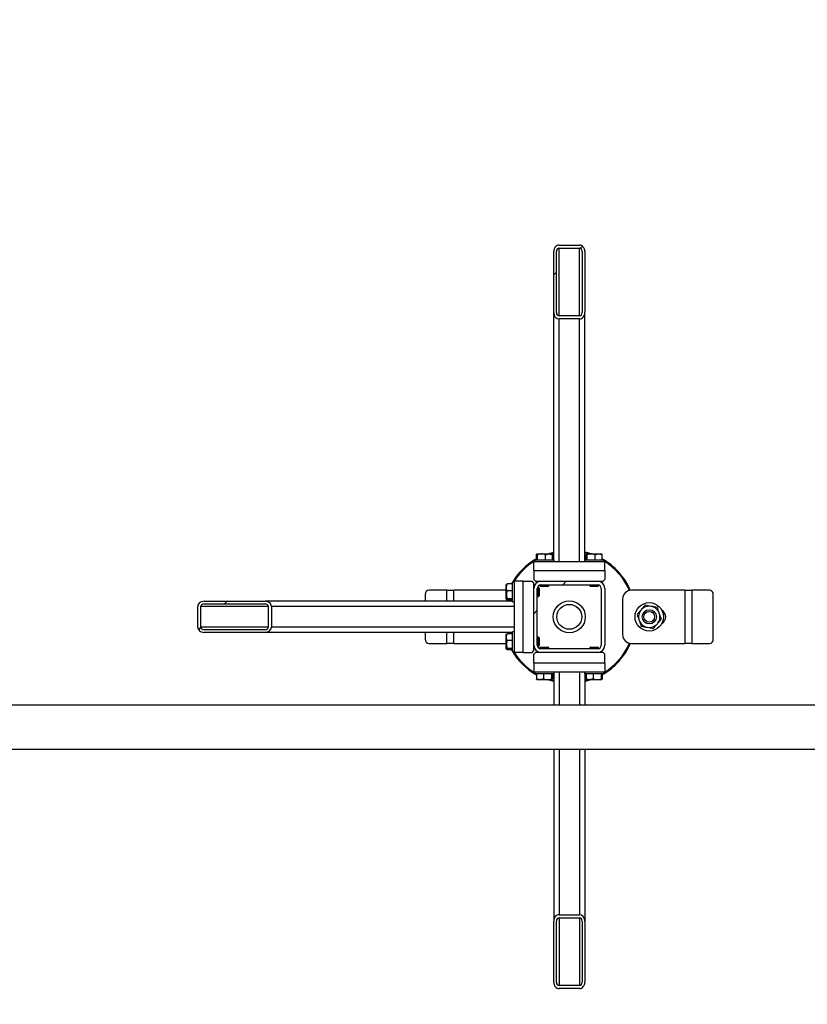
# Model space of a CAD drawing. Header units: millimetres. Extents: x 0 to 841, y 0 to 594.
# Tile 97 of 155: x 471 to 493, y 317 to 345. Entities that reach past the tile are written whole.
import ezdxf

# ---------------------------------------------------------------- set-up
doc = ezdxf.new("R2010")
doc.units = ezdxf.units.MM
doc.layers.add('COTES', color=1, linetype='Continuous')
doc.layers.add('TRAIT-FINS', color=9, linetype='Continuous')
doc.layers.add('TRAIT-FORT', color=4, linetype='Continuous', lineweight=25)
doc.styles.add('SLDTEXTSTYLE0', font='TXT', dxfattribs={"width": 0.75})
doc.dimstyles.new('SLDDIMSTYLE1', dxfattribs={"dimtxt": 3, "dimasz": 2, "dimexe": 0, "dimexo": 0.0625, "dimgap": 0.75, "dimtad": 1, "dimdec": 0, "dimlfac": 40, "dimrnd": 1e-09, "dimzin": 12, "dimdsep": 46, "dimtxsty": 'SLDTEXTSTYLE0', "dimsah": 1, "dimcen": 0.09, "dimadec": 0, "dimazin": 3, "dimtfac": 1, "dimtdec": 0, "dimtofl": 0, "dimtmove": 0, "dimatfit": 3, "dimfxl": 1, "dimfrac": 2, "dimtolj": 1, "dimtzin": 12, "dimarcsym": 0})

# ---------------------------------------------------------------- blocks, each defined once
blk = doc.blocks.new('_D_18')
at = {"layer": 'COTES', "color": 1, "transparency": 16777216}
for p, q in [((487.011, 369.771), (528.607, 369.771)), ((527.607, 369.771), (527.607, 300.021)), ((487.011, 300.021), (528.607, 300.021))]:
    blk.add_line(p, q, dxfattribs=at)
for points in [[(527.607, 369.771), (527.107, 367.771), (528.107, 367.771)], [(527.607, 300.021), (528.107, 302.021), (527.107, 302.021)]]:
    blk.add_solid(points, dxfattribs=at)
at = {"layer": 'COTES', "color": 1, "transparency": 16777216, "insert": (523.74, 330.463), "char_height": 3, "attachment_point": 1, "rotation": 90, "style": 'SLDTEXTSTYLE0'}
blk.add_mtext('2790', dxfattribs=at)

msp = doc.modelspace()

# ---------------------------------------------------------------- hatches: boundary and pattern name
at = {"layer": 'TRAIT-FINS'}
h = msp.add_hatch(dxfattribs=at)
h.set_pattern_fill('ANSI31', color=9, angle=3e-322, style=0)
edge = h.paths.add_edge_path(flags=0)
edge.add_line((486.44856, 336.33391), (486.44856, 338.0526))
edge.add_ellipse((486.29856, 338.0526), major_axis=(0, 0.1778), ratio=0.84366149, start_angle=270, end_angle=360)
edge.add_line((486.29856, 338.2304), (485.72356, 338.2304))
edge.add_ellipse((485.72356, 338.0526), major_axis=(0, 0.1778), ratio=0.84366149, start_angle=0, end_angle=90)
edge.add_line((485.57356, 338.0526), (485.57356, 336.33391))
edge.add_ellipse((485.72356, 336.33391), major_axis=(0, 0.1778), ratio=0.84366149, start_angle=90, end_angle=180)
edge.add_line((485.72356, 336.15611), (486.29856, 336.15611))
edge.add_ellipse((486.29856, 336.33391), major_axis=(0, 0.1778), ratio=0.84366149, start_angle=180, end_angle=270)
edge = h.paths.add_edge_path(flags=0)
edge.add_line((486.37356, 338.0526), (486.37356, 336.33391))
edge.add_ellipse((486.29856, 336.33391), major_axis=(0, 0.0889), ratio=0.84366149, start_angle=180, end_angle=270, ccw=False)
edge.add_line((486.29856, 336.24501), (485.72356, 336.24501))
edge.add_ellipse((485.72356, 336.33391), major_axis=(0, 0.0889), ratio=0.84366149, start_angle=90, end_angle=180, ccw=False)
edge.add_line((485.64856, 336.33391), (485.64856, 338.0526))
edge.add_ellipse((485.72356, 338.0526), major_axis=(0, 0.0889), ratio=0.84366149, start_angle=0, end_angle=90, ccw=False)
edge.add_line((485.72356, 338.1415), (486.29856, 338.1415))
edge.add_ellipse((486.29856, 338.0526), major_axis=(0, 0.0889), ratio=0.84366149, start_angle=-90, end_angle=0, ccw=False)
h = msp.add_hatch(dxfattribs=at)
h.set_pattern_fill('ANSI31', color=9, angle=3e-322, style=0)
edge = h.paths.add_edge_path(flags=0)
edge.add_arc((486.81106, 326.97112), 0.2, 270, 360)
edge.add_line((487.01106, 326.97112), (487.01106, 328.57112))
edge.add_arc((486.81106, 328.57112), 0.2, 0, 90)
edge.add_line((486.81106, 328.77112), (485.21106, 328.77112))
edge.add_arc((485.21106, 328.57112), 0.2, 90, 180)
edge.add_line((485.01106, 328.57112), (485.01106, 326.97112))
edge.add_arc((485.21106, 326.97112), 0.2, 180, 270)
edge.add_line((485.21106, 326.77112), (486.81106, 326.77112))
edge = h.paths.add_edge_path(flags=0)
edge.add_line((486.91106, 328.57112), (486.91106, 326.97112))
edge.add_arc((486.81106, 326.97112), 0.1, 270, 360, ccw=False)
edge.add_line((486.81106, 326.87112), (485.21106, 326.87112))
edge.add_arc((485.21106, 326.97112), 0.1, 180, 270, ccw=False)
edge.add_line((485.11106, 326.97112), (485.11106, 328.57112))
edge.add_arc((485.21106, 328.57112), 0.1, 90, 180, ccw=False)
edge.add_line((485.21106, 328.67112), (486.81106, 328.67112))
edge.add_arc((486.81106, 328.57112), 0.1, 0, 90, ccw=False)
h = msp.add_hatch(dxfattribs=at)
h.set_pattern_fill('ANSI31', color=9, angle=3e-322, style=0)
edge = h.paths.add_edge_path(flags=0)
edge.add_line((477.44827, 328.20862), (475.72957, 328.20862))
edge.add_ellipse((475.72957, 328.05862), major_axis=(-0.1778, 0), ratio=0.84366149, start_angle=270, end_angle=360)
edge.add_line((475.55178, 328.05862), (475.55178, 327.48362))
edge.add_ellipse((475.72957, 327.48362), major_axis=(-0.1778, 0), ratio=0.84366149, start_angle=0, end_angle=90)
edge.add_line((475.72957, 327.33362), (477.44827, 327.33362))
edge.add_ellipse((477.44827, 327.48362), major_axis=(-0.1778, 0), ratio=0.84366149, start_angle=90, end_angle=180)
edge.add_line((477.62607, 327.48362), (477.62607, 328.05862))
edge.add_ellipse((477.44827, 328.05862), major_axis=(-0.1778, 0), ratio=0.84366149, start_angle=180, end_angle=270)
edge = h.paths.add_edge_path(flags=0)
edge.add_line((475.72957, 328.13362), (477.44827, 328.13362))
edge.add_ellipse((477.44827, 328.05862), major_axis=(-0.0889, 0), ratio=0.84366149, start_angle=180, end_angle=270, ccw=False)
edge.add_line((477.53717, 328.05862), (477.53717, 327.48362))
edge.add_ellipse((477.44827, 327.48362), major_axis=(-0.0889, 0), ratio=0.84366149, start_angle=90, end_angle=180, ccw=False)
edge.add_line((477.44827, 327.40862), (475.72957, 327.40862))
edge.add_ellipse((475.72957, 327.48362), major_axis=(-0.0889, 0), ratio=0.84366149, start_angle=0, end_angle=90, ccw=False)
edge.add_line((475.64068, 327.48362), (475.64068, 328.05862))
edge.add_ellipse((475.72957, 328.05862), major_axis=(-0.0889, 0), ratio=0.84366149, start_angle=-90, end_angle=0, ccw=False)
h = msp.add_hatch(dxfattribs=at)
h.set_pattern_fill('ANSI31', color=9, angle=3e-322, style=0)
edge = h.paths.add_edge_path(flags=0)
edge.add_line((485.57356, 319.20833), (485.57356, 317.48963))
edge.add_ellipse((485.72356, 317.48963), major_axis=(0, -0.1778), ratio=0.84366149, start_angle=270, end_angle=360)
edge.add_line((485.72356, 317.31184), (486.29856, 317.31184))
edge.add_ellipse((486.29856, 317.48963), major_axis=(0, -0.1778), ratio=0.84366149, start_angle=0, end_angle=90)
edge.add_line((486.44856, 317.48963), (486.44856, 319.20833))
edge.add_ellipse((486.29856, 319.20833), major_axis=(0, -0.1778), ratio=0.84366149, start_angle=90, end_angle=180)
edge.add_line((486.29856, 319.38613), (485.72356, 319.38613))
edge.add_ellipse((485.72356, 319.20833), major_axis=(0, -0.1778), ratio=0.84366149, start_angle=180, end_angle=270)
edge = h.paths.add_edge_path(flags=0)
edge.add_line((485.64856, 317.48963), (485.64856, 319.20833))
edge.add_ellipse((485.72356, 319.20833), major_axis=(0, -0.0889), ratio=0.84366149, start_angle=180, end_angle=270, ccw=False)
edge.add_line((485.72356, 319.29723), (486.29856, 319.29723))
edge.add_ellipse((486.29856, 319.20833), major_axis=(0, -0.0889), ratio=0.84366149, start_angle=90, end_angle=180, ccw=False)
edge.add_line((486.37356, 319.20833), (486.37356, 317.48963))
edge.add_ellipse((486.29856, 317.48963), major_axis=(0, -0.0889), ratio=0.84366149, start_angle=0, end_angle=90, ccw=False)
edge.add_line((486.29856, 317.40073), (485.72356, 317.40073))
edge.add_ellipse((485.72356, 317.48963), major_axis=(0, -0.0889), ratio=0.84366149, start_angle=-90, end_angle=0, ccw=False)

# ---------------------------------------------------------------- linework, layer by layer
at = {"layer": 'TRAIT-FORT', "color": 4, "linetype": 'Continuous', "lineweight": 25}
for p, q in [((485.57356, 336.33391), (485.57356, 338.0526)), ((485.64856, 336.33391), (485.64856, 338.0526)), ((485.72356, 338.2304), (486.29856, 338.2304)), ((485.72356, 338.1415), (486.29856, 338.1415)), ((485.72356, 336.24501), (485.72356, 338.1415)), ((486.29856, 336.24501), (486.29856, 338.1415)), ((486.37356, 338.0526), (486.37356, 336.33391)), ((486.44856, 338.0526), (486.44856, 336.33391)), ((485.57356, 329.37112), (485.57356, 336.33391)), ((486.29856, 336.24501), (485.72356, 336.24501)), ((486.29856, 336.15611), (485.72356, 336.15611)), ((485.72356, 329.32112), (485.72356, 336.15611)), ((486.29856, 329.32112), (486.29856, 336.15611)), ((486.44856, 329.37112), (486.44856, 336.33391)), ((485.08504, 329.37112), (485.08504, 329.521)), ((485.10919, 329.54612), (485.09692, 329.53904)), ((485.10919, 329.54612), (485.51294, 329.54612)), ((485.11534, 329.37112), (485.11534, 329.521)), ((485.34136, 329.37112), (485.34136, 329.521)), ((485.57356, 329.56864), (485.48964, 329.54612)), ((485.5252, 329.53904), (485.51294, 329.54612)), ((485.53709, 329.37112), (485.53709, 329.521)), ((486.48504, 329.37112), (486.48504, 329.521)), ((486.50919, 329.54612), (486.49692, 329.53904)), ((486.50919, 329.54612), (486.91294, 329.54612)), ((486.51534, 329.37112), (486.51534, 329.521)), ((486.74136, 329.37112), (486.74136, 329.521)), ((486.9252, 329.53904), (486.91294, 329.54612)), ((486.93709, 329.37112), (486.93709, 329.521)), ((487.01106, 329.32112), (485.01106, 329.32112)), ((485.01106, 329.07112), (485.01106, 329.32112)), ((485.03606, 329.37112), (485.03606, 329.32112)), ((485.03606, 329.37112), (485.56509, 329.37112)), ((485.56509, 329.37112), (485.58606, 329.37112)), ((485.58606, 329.32112), (485.58606, 329.37112)), ((486.43606, 329.37112), (486.43606, 329.32112)), ((486.43606, 329.37112), (486.96509, 329.37112)), ((486.96509, 329.37112), (486.98606, 329.37112)), ((486.98606, 329.32112), (486.98606, 329.37112)), ((487.01106, 329.07112), (487.01106, 329.32112)), ((485.01106, 329.07112), (485.01106, 328.82112)), ((485.01106, 329.07112), (487.01106, 329.07112)), ((487.01106, 329.07112), (487.01106, 328.82112)), ((484.24314, 328.68526), (484.23606, 328.67299)), ((484.23606, 328.26924), (484.23606, 328.67299)), ((484.41106, 328.69714), (484.26117, 328.69714)), ((484.46106, 328.74612), (484.41106, 328.74612)), ((484.41106, 328.72514), (484.41106, 328.74612)), ((484.41106, 328.19612), (484.41106, 328.72514)), ((484.71106, 328.77112), (484.46106, 328.77112)), ((484.46106, 328.77112), (484.46106, 326.77112)), ((484.71106, 328.77112), (484.96106, 328.77112)), ((484.71106, 326.77112), (484.71106, 328.77112)), ((485.01106, 328.72112), (484.96106, 328.77112)), ((485.01106, 328.82112), (485.06106, 328.77112)), ((485.01106, 328.57112), (485.01106, 328.72112)), ((485.06106, 328.77112), (485.21106, 328.77112)), ((485.18606, 328.77112), (485.18606, 328.76955)), ((485.18606, 328.66794), (485.18606, 328.63862)), ((485.18606, 328.63862), (485.20356, 328.62112)), ((485.18606, 328.63862), (485.43606, 328.63862)), ((485.21106, 328.77112), (486.81106, 328.77112)), ((485.21106, 328.67112), (486.81106, 328.67112)), ((485.41856, 328.62112), (485.43606, 328.63862)), ((485.43606, 328.63862), (485.43606, 328.67112)), ((486.58606, 328.67112), (486.58606, 328.63862)), ((486.58606, 328.63862), (486.60356, 328.62112)), ((486.58606, 328.63862), (486.83606, 328.63862)), ((486.81106, 328.77112), (486.96106, 328.77112)), ((486.81856, 328.62112), (486.83606, 328.63862)), ((486.83606, 328.76955), (486.83606, 328.77112)), ((486.83606, 328.63862), (486.83606, 328.66794)), ((486.96106, 328.77112), (487.01106, 328.82112)), ((481.95795, 328.39612), (481.95795, 328.20862)), ((482.56106, 328.52112), (482.06621, 328.52112)), ((482.56106, 328.52112), (482.76106, 328.52112)), ((482.56106, 328.20862), (482.56106, 328.52112)), ((484.23606, 328.52112), (482.76106, 328.52112)), ((482.76106, 328.20862), (482.76106, 328.52112)), ((484.41106, 328.50142), (484.26117, 328.50142)), ((485.01263, 328.59612), (485.01106, 328.59612)), ((485.01106, 326.97112), (485.01106, 328.57112)), ((485.11106, 326.97112), (485.11106, 328.57112)), ((485.14356, 328.59612), (485.11424, 328.59612)), ((485.16106, 328.57862), (485.14356, 328.59612)), ((485.14356, 328.34612), (485.14356, 328.59612)), ((485.14356, 328.34612), (485.16106, 328.36362)), ((485.16106, 328.57862), (485.16106, 328.36362)), ((485.41856, 328.62112), (485.20356, 328.62112)), ((486.81856, 328.62112), (486.60356, 328.62112)), ((486.91106, 328.57112), (486.91106, 326.97112)), ((487.01106, 328.57112), (487.01106, 326.97112)), ((489.26106, 328.52112), (487.76106, 328.52112)), ((489.26106, 328.52112), (489.26106, 327.02112)), ((489.26106, 328.52112), (489.46106, 328.52112)), ((489.46106, 328.52112), (489.46106, 327.02112)), ((489.95592, 328.52112), (489.46106, 328.52112)), ((490.06417, 327.14612), (490.06417, 328.39612)), ((475.72957, 328.20862), (477.44827, 328.20862)), ((475.72957, 328.13362), (477.44827, 328.13362)), ((484.41106, 328.20862), (477.44827, 328.20862)), ((484.23606, 328.26924), (484.24314, 328.25698)), ((484.41106, 328.2754), (484.26117, 328.2754)), ((484.41106, 328.24509), (484.26117, 328.24509)), ((484.41106, 328.19612), (484.46106, 328.19612)), ((485.11106, 328.34612), (485.14356, 328.34612)), ((487.51106, 328.27112), (487.51106, 327.27112)), ((475.55178, 327.48362), (475.55178, 328.05862)), ((475.64068, 327.48362), (475.64068, 328.05862)), ((477.53717, 328.05862), (475.64068, 328.05862)), ((477.53717, 328.05862), (477.53717, 327.48362)), ((477.62607, 328.05862), (477.62607, 327.48362)), ((484.46106, 328.05862), (477.62607, 328.05862)), ((477.53717, 327.48362), (475.64068, 327.48362)), ((477.44827, 327.40862), (475.72957, 327.40862)), ((477.44827, 327.33362), (475.72957, 327.33362)), ((484.41106, 327.33362), (477.44827, 327.33362)), ((484.46106, 327.48362), (477.62607, 327.48362)), ((481.95795, 327.33362), (481.95795, 327.14612)), ((482.56106, 327.02112), (482.56106, 327.33362)), ((482.76106, 327.02112), (482.76106, 327.33362)), ((484.24314, 327.28526), (484.23606, 327.27299)), ((484.23606, 326.86924), (484.23606, 327.27299)), ((484.41106, 327.29714), (484.26117, 327.29714)), ((484.46106, 327.34612), (484.41106, 327.34612)), ((484.41106, 327.32514), (484.41106, 327.34612)), ((484.41106, 326.79612), (484.41106, 327.32514)), ((482.06621, 327.02112), (482.56106, 327.02112)), ((482.76106, 327.02112), (482.56106, 327.02112)), ((482.76106, 327.02112), (484.23606, 327.02112)), ((484.41106, 327.10142), (484.26117, 327.10142)), ((485.01106, 326.82112), (485.01106, 326.97112)), ((485.14356, 327.19612), (485.11106, 327.19612)), ((485.16106, 327.17862), (485.14356, 327.19612)), ((485.14356, 326.94612), (485.14356, 327.19612)), ((485.14356, 326.94612), (485.16106, 326.96362)), ((485.16106, 327.17862), (485.16106, 326.96362)), ((487.76106, 327.02112), (489.26106, 327.02112)), ((489.46106, 327.02112), (489.26106, 327.02112)), ((489.46106, 327.02112), (489.95592, 327.02112)), ((484.23606, 326.86924), (484.24314, 326.85698)), ((484.41106, 326.8754), (484.26117, 326.8754)), ((484.41106, 326.84509), (484.26117, 326.84509)), ((484.41106, 326.79612), (484.46106, 326.79612)), ((484.71106, 326.77112), (484.46106, 326.77112)), ((484.71106, 326.77112), (484.96106, 326.77112)), ((484.96106, 326.77112), (485.01106, 326.82112)), ((485.01106, 326.94612), (485.01263, 326.94612)), ((485.06106, 326.77112), (485.01106, 326.72112)), ((485.01106, 326.47112), (485.01106, 326.72112)), ((485.21106, 326.77112), (485.06106, 326.77112)), ((485.11424, 326.94612), (485.14356, 326.94612)), ((485.20356, 326.92112), (485.18606, 326.90362)), ((485.18606, 326.90362), (485.18606, 326.87429)), ((485.43606, 326.90362), (485.18606, 326.90362)), ((485.18606, 326.77269), (485.18606, 326.77112)), ((485.20356, 326.92112), (485.41856, 326.92112)), ((486.81106, 326.87112), (485.21106, 326.87112)), ((486.81106, 326.77112), (485.21106, 326.77112)), ((485.43606, 326.90362), (485.41856, 326.92112)), ((485.43606, 326.87112), (485.43606, 326.90362)), ((486.60356, 326.92112), (486.58606, 326.90362)), ((486.58606, 326.90362), (486.58606, 326.87112)), ((486.83606, 326.90362), (486.58606, 326.90362)), ((486.60356, 326.92112), (486.81856, 326.92112)), ((486.96106, 326.77112), (486.81106, 326.77112)), ((486.83606, 326.90362), (486.81856, 326.92112)), ((486.83606, 326.87429), (486.83606, 326.90362)), ((486.83606, 326.77112), (486.83606, 326.77269)), ((487.01106, 326.72112), (486.96106, 326.77112)), ((487.01106, 326.47112), (487.01106, 326.72112)), ((487.01106, 326.47112), (485.01106, 326.47112)), ((485.01106, 326.47112), (485.01106, 326.22112)), ((487.01106, 326.47112), (487.01106, 326.22112)), ((485.01106, 326.22112), (487.01106, 326.22112)), ((485.03606, 326.22112), (485.03606, 326.17112)), ((485.05704, 326.17112), (485.03606, 326.17112)), ((485.58606, 326.17112), (485.05704, 326.17112)), ((485.08504, 326.17112), (485.08504, 326.02123)), ((485.28076, 326.17112), (485.28076, 326.02123)), ((485.50678, 326.17112), (485.50678, 326.02123)), ((485.53709, 326.17112), (485.53709, 326.02123)), ((485.57356, 326.17112), (485.57356, 325.28941)), ((485.58606, 326.17112), (485.58606, 326.22112)), ((485.72356, 326.22112), (485.72356, 325.28941)), ((486.29856, 326.22112), (486.29856, 325.28941)), ((486.43606, 326.22112), (486.43606, 326.17112)), ((486.45704, 326.17112), (486.43606, 326.17112)), ((486.44856, 326.17112), (486.44856, 325.28941)), ((486.98606, 326.17112), (486.45704, 326.17112)), ((486.48504, 326.17112), (486.48504, 326.02123)), ((486.68076, 326.17112), (486.68076, 326.02123)), ((486.90678, 326.17112), (486.90678, 326.02123)), ((486.93709, 326.17112), (486.93709, 326.02123)), ((486.98606, 326.17112), (486.98606, 326.22112)), ((485.09692, 326.0032), (485.10919, 325.99612)), ((485.51294, 325.99612), (485.10919, 325.99612)), ((485.48964, 325.99612), (485.57356, 325.97359)), ((485.51294, 325.99612), (485.5252, 326.0032)), ((486.49692, 326.0032), (486.50919, 325.99612)), ((486.91294, 325.99612), (486.50919, 325.99612)), ((486.91294, 325.99612), (486.9252, 326.0032)), ((520.05179, 325.28941), (451.46729, 325.28941)), ((520.05179, 324.03941), (451.89604, 324.03941)), ((485.57356, 324.03941), (485.57356, 319.20833)), ((485.72356, 324.03941), (485.72356, 319.38613)), ((486.29856, 324.03941), (486.29856, 319.38613)), ((486.44856, 324.03941), (486.44856, 319.20833)), ((485.57356, 317.48963), (485.57356, 319.20833)), ((485.64856, 317.48963), (485.64856, 319.20833)), ((485.72356, 319.38613), (486.29856, 319.38613)), ((485.72356, 319.29723), (486.29856, 319.29723)), ((485.72356, 319.29723), (485.72356, 317.40073)), ((486.29856, 319.29723), (486.29856, 317.40073)), ((486.37356, 319.20833), (486.37356, 317.48963)), ((486.44856, 319.20833), (486.44856, 317.48963)), ((486.29856, 317.40073), (485.72356, 317.40073)), ((486.29856, 317.31184), (485.72356, 317.31184))]:
    msp.add_line(p, q, dxfattribs=at)
at = {"layer": 'TRAIT-FORT', "color": 4, "linetype": 'Continuous', "lineweight": 25, "flags": 128}
for points in [[(485.40691, 329.54612), (485.46711, 329.56548), (485.57356, 329.59436)], [(486.53248, 329.54612), (486.48314, 329.55987), (486.44856, 329.56864)], [(485.57356, 325.94787), (485.47031, 325.97579), (485.40691, 325.99612)], [(486.61521, 325.99612), (486.49275, 325.95905), (486.44856, 325.94787)], [(486.44856, 325.97359), (486.48633, 325.98321), (486.53248, 325.99612)]]:
    msp.add_lwpolyline(points, dxfattribs=at)
at = {"layer": 'TRAIT-FORT', "color": 4, "linetype": 'Continuous', "lineweight": 25}
for centre, radius in [((486.01106, 327.77112), 0.45), ((486.01106, 327.77112), 0.35), ((488.26106, 327.77112), 0.4), ((488.26106, 327.77112), 0.2), ((488.26106, 327.77112), 0.1525)]:
    msp.add_circle(centre, radius, dxfattribs=at)
for centre, radius, start, end in [((486.01106, 327.77112), 1.875, 71.203095, 76.506601), ((486.01106, 327.77112), 1.875, 119.595904, 150.404096), ((486.01106, 327.77112), 1.85, 121.804802, 148.195198), ((486.01106, 327.77112), 1.875, 23.419501, 60.404096), ((486.01106, 327.77112), 1.85, 23.59833, 58.195198), ((485.21106, 328.57112), 0.2, 90, 180), ((485.21106, 328.57112), 0.1, 90, 180), ((486.81106, 328.57112), 0.2, 0, 90), ((486.81106, 328.57112), 0.1, 0, 90), ((482.07523, 328.40393), 0.11753, 94.40195, 183.811261), ((487.76106, 328.27112), 0.25, 90, 180), ((489.9469, 328.40393), 0.11753, 356.188739, 85.59805), ((488.26106, 327.77112), 0.3, 79.497794, 139.497794), ((488.26106, 327.77112), 0.3, 139.497794, 199.497794), ((488.26106, 327.77112), 0.3, 19.497794, 79.497794), ((488.26106, 327.77112), 0.3, 319.497794, 19.497794), ((488.51106, 327.77112), 0.2125, 298.891154, 60.799062), ((488.26106, 327.77112), 0.3, 199.497794, 259.497794), ((488.26106, 327.77112), 0.3, 259.497794, 319.497794), ((487.76106, 327.27112), 0.25, 180, 270), ((482.07523, 327.13831), 0.11753, 176.188739, 265.59805), ((485.21106, 326.97112), 0.2, 180, 270), ((485.21106, 326.97112), 0.1, 180, 270), ((486.81106, 326.97112), 0.2, 270, 0), ((486.81106, 326.97112), 0.1, 270, 0), ((486.01106, 327.77112), 1.875, 299.595904, 336.528888), ((486.01106, 327.77112), 1.85, 301.804802, 336.410365), ((489.9469, 327.13831), 0.11753, 274.40195, 3.811261), ((486.01106, 327.77112), 1.875, 209.595904, 240.404096), ((486.01106, 327.77112), 1.85, 211.804802, 238.195198)]:
    msp.add_arc(centre, radius, start, end, dxfattribs=at)
for centre, major_axis, start_param, end_param in [((485.72356, 338.0526), (0, 0.1778), 0, 1.57079633), ((485.72356, 338.0526), (0, 0.0889), 0, 1.57079633), ((486.29856, 338.0526), (0, 0.1778), 4.71238898, 6.28318531), ((486.29856, 338.0526), (0, 0.0889), 4.71238898, 6.28318531), ((485.72356, 336.33391), (0, 0.1778), 1.57079633, 3.14159265), ((485.72356, 336.33391), (0, 0.0889), 1.57079633, 3.14159265), ((486.29856, 336.33391), (0, 0.1778), 3.14159265, 4.71238898), ((486.29856, 336.33391), (0, 0.0889), 3.14159265, 4.71238898), ((475.72957, 328.05862), (-0.1778, 0), 4.71238898, 6.28318531), ((475.72957, 328.05862), (-0.0889, 0), 4.71238898, 6.28318531), ((477.44827, 328.05862), (-0.1778, 0), 3.14159265, 4.71238898), ((477.44827, 328.05862), (-0.0889, 0), 3.14159265, 4.71238898), ((475.72957, 327.48362), (-0.1778, 0), 0, 1.57079633), ((475.72957, 327.48362), (-0.0889, 0), 0, 1.57079633), ((477.44827, 327.48362), (-0.1778, 0), 1.57079633, 3.14159265), ((477.44827, 327.48362), (-0.0889, 0), 1.57079633, 3.14159265), ((485.72356, 319.20833), (0, -0.1778), 3.14159265, 4.71238898), ((485.72356, 319.20833), (0, -0.0889), 3.14159265, 4.71238898), ((486.29856, 319.20833), (0, -0.1778), 1.57079633, 3.14159265), ((486.29856, 319.20833), (0, -0.0889), 1.57079633, 3.14159265), ((485.72356, 317.48963), (0, -0.1778), 4.71238898, 6.28318531), ((485.72356, 317.48963), (0, -0.0889), 4.71238898, 6.28318531), ((486.29856, 317.48963), (0, -0.1778), 0, 1.57079633), ((486.29856, 317.48963), (0, -0.0889), 0, 1.57079633)]:
    msp.add_ellipse(centre, major_axis=major_axis, ratio=0.84366149, start_param=start_param, end_param=end_param, dxfattribs=at)
for points, knots in [([(485.08504, 329.521), (485.08889, 329.5286), (485.09527, 329.54116), (485.10452, 329.53999), (485.11074, 329.53127), (485.11432, 329.52328), (485.11534, 329.521)], [0, 0, 0, 0, 0.38554949, 0.63764185, 0.89654625, 1, 1, 1, 1]), ([(485.34136, 329.521), (485.32175, 329.52649), (485.28209, 329.53757), (485.22332, 329.54162), (485.16715, 329.53567), (485.13271, 329.52592), (485.11534, 329.521)], [0, 0, 0, 0, 0.26460494, 0.53494775, 0.76534312, 1, 1, 1, 1]), ([(485.34136, 329.521), (485.35835, 329.52649), (485.39269, 329.53757), (485.44358, 329.54162), (485.49222, 329.53567), (485.52204, 329.52592), (485.53709, 329.521)], [0, 0, 0, 0, 0.26460494, 0.53494775, 0.76534313, 1, 1, 1, 1]), ([(485.52517, 329.53846), (485.5255, 329.53846), (485.52849, 329.53848), (485.53248, 329.53104), (485.53606, 329.52323), (485.53709, 329.521)], [0, 0, 0, 0, 0.08223705, 0.73797741, 1, 1, 1, 1]), ([(486.48504, 329.521), (486.48889, 329.5286), (486.49527, 329.54116), (486.50452, 329.53999), (486.51074, 329.53127), (486.51432, 329.52328), (486.51534, 329.521)], [0, 0, 0, 0, 0.38554949, 0.63764185, 0.89654625, 1, 1, 1, 1]), ([(486.74136, 329.521), (486.72175, 329.52649), (486.68209, 329.53757), (486.62332, 329.54162), (486.56715, 329.53567), (486.53271, 329.52592), (486.51534, 329.521)], [0, 0, 0, 0, 0.26460494, 0.53494775, 0.76534312, 1, 1, 1, 1]), ([(486.74136, 329.521), (486.75835, 329.52649), (486.79269, 329.53757), (486.84358, 329.54162), (486.89222, 329.53567), (486.92204, 329.52592), (486.93709, 329.521)], [0, 0, 0, 0, 0.26460494, 0.53494775, 0.76534313, 1, 1, 1, 1]), ([(486.92517, 329.53846), (486.9255, 329.53846), (486.92849, 329.53848), (486.93248, 329.53104), (486.93606, 329.52323), (486.93709, 329.521)], [0, 0, 0, 0, 0.08223705, 0.73797741, 1, 1, 1, 1]), ([(484.26117, 328.50142), (484.25569, 328.51841), (484.24461, 328.55275), (484.24056, 328.60363), (484.24651, 328.65228), (484.25626, 328.6821), (484.26117, 328.69714)], [0, 0, 0, 0, 0.264604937, 0.534947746, 0.765343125, 1, 1, 1, 1]), ([(484.24372, 328.68523), (484.24372, 328.68556), (484.2437, 328.68855), (484.25114, 328.69254), (484.25895, 328.69612), (484.26117, 328.69714)], [0, 0, 0, 0, 0.08223705, 0.73797741, 1, 1, 1, 1]), ([(484.26117, 328.50142), (484.25569, 328.4818), (484.24461, 328.44214), (484.24056, 328.38338), (484.24651, 328.32721), (484.25626, 328.29277), (484.26117, 328.2754)], [0, 0, 0, 0, 0.264604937, 0.534947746, 0.765343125, 1, 1, 1, 1]), ([(484.26117, 328.24509), (484.25358, 328.24895), (484.24102, 328.25533), (484.24219, 328.26457), (484.25091, 328.2708), (484.2589, 328.27437), (484.26117, 328.2754)], [0, 0, 0, 0, 0.38554949, 0.63764185, 0.89654625, 1, 1, 1, 1]), ([(488.14544, 328.09766), (488.12688, 328.07594), (488.08963, 328.03232), (488.05189, 327.98814), (488.03295, 327.96596)], [0, 0, 0, 0, 0.49816548, 1, 1, 1, 1]), ([(488.31574, 328.06609), (488.2873, 328.07137), (488.23016, 328.08196), (488.17376, 328.09241), (488.14544, 328.09766)], [0, 0, 0, 0, 0.497843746, 1, 1, 1, 1]), ([(488.03295, 327.96596), (488.01416, 327.94396), (487.97642, 327.89978), (487.93916, 327.85616), (487.92045, 327.83426)], [0, 0, 0, 0, 0.49784375, 1, 1, 1, 1]), ([(487.92045, 327.83426), (487.92999, 327.80732), (487.94914, 327.75325), (487.96853, 327.69848), (487.97826, 327.67099)], [0, 0, 0, 0, 0.49816549, 1, 1, 1, 1]), ([(488.48605, 328.03452), (488.45795, 328.03973), (488.40155, 328.05019), (488.34442, 328.06078), (488.31574, 328.06609)], [0, 0, 0, 0, 0.49816548, 1, 1, 1, 1]), ([(488.54386, 327.87125), (488.5342, 327.89852), (488.51481, 327.9533), (488.49566, 328.00737), (488.48605, 328.03452)], [0, 0, 0, 0, 0.49784375, 1, 1, 1, 1]), ([(488.60167, 327.70798), (488.59213, 327.73491), (488.57299, 327.78898), (488.55359, 327.84376), (488.54386, 327.87125)], [0, 0, 0, 0, 0.498165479, 1, 1, 1, 1]), ([(487.97826, 327.67099), (487.98792, 327.64372), (488.00732, 327.58894), (488.02646, 327.53487), (488.03608, 327.50771)], [0, 0, 0, 0, 0.49784375, 1, 1, 1, 1]), ([(488.37668, 327.44457), (488.39524, 327.4663), (488.4325, 327.50992), (488.47024, 327.5541), (488.48918, 327.57628)], [0, 0, 0, 0, 0.49816549, 1, 1, 1, 1]), ([(488.48918, 327.57628), (488.50796, 327.59827), (488.5457, 327.64246), (488.58296, 327.68607), (488.60167, 327.70798)], [0, 0, 0, 0, 0.497843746, 1, 1, 1, 1]), ([(484.26117, 327.10142), (484.25569, 327.11841), (484.24461, 327.15275), (484.24056, 327.20363), (484.24651, 327.25228), (484.25626, 327.2821), (484.26117, 327.29714)], [0, 0, 0, 0, 0.264604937, 0.534947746, 0.765343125, 1, 1, 1, 1]), ([(484.24372, 327.28523), (484.24372, 327.28556), (484.2437, 327.28855), (484.25114, 327.29254), (484.25895, 327.29612), (484.26117, 327.29714)], [0, 0, 0, 0, 0.08223705, 0.73797741, 1, 1, 1, 1]), ([(488.03608, 327.50771), (488.06417, 327.50251), (488.12057, 327.49205), (488.17771, 327.48146), (488.20638, 327.47614)], [0, 0, 0, 0, 0.49816549, 1, 1, 1, 1]), ([(488.20638, 327.47614), (488.23482, 327.47087), (488.29196, 327.46028), (488.34836, 327.44982), (488.37668, 327.44457)], [0, 0, 0, 0, 0.49784375, 1, 1, 1, 1]), ([(484.26117, 327.10142), (484.25569, 327.0818), (484.24461, 327.04214), (484.24056, 326.98338), (484.24651, 326.92721), (484.25626, 326.89277), (484.26117, 326.8754)], [0, 0, 0, 0, 0.264604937, 0.534947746, 0.765343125, 1, 1, 1, 1]), ([(484.26117, 326.84509), (484.25358, 326.84895), (484.24102, 326.85533), (484.24219, 326.86457), (484.25091, 326.8708), (484.2589, 326.87437), (484.26117, 326.8754)], [0, 0, 0, 0, 0.38554949, 0.63764185, 0.89654625, 1, 1, 1, 1]), ([(485.09695, 326.00378), (485.09662, 326.00377), (485.09363, 326.00376), (485.08964, 326.01119), (485.08606, 326.019), (485.08504, 326.02123)], [0, 0, 0, 0, 0.08223705, 0.73797741, 1, 1, 1, 1]), ([(485.28076, 326.02123), (485.26377, 326.01575), (485.22943, 326.00467), (485.17854, 326.00061), (485.1299, 326.00656), (485.10008, 326.01631), (485.08504, 326.02123)], [0, 0, 0, 0, 0.26460494, 0.53494775, 0.76534313, 1, 1, 1, 1]), ([(485.28076, 326.02123), (485.30038, 326.01575), (485.34004, 326.00467), (485.3988, 326.00061), (485.45497, 326.00656), (485.48941, 326.01631), (485.50678, 326.02123)], [0, 0, 0, 0, 0.26460494, 0.53494775, 0.76534312, 1, 1, 1, 1]), ([(485.53709, 326.02123), (485.53323, 326.01364), (485.52685, 326.00108), (485.51761, 326.00225), (485.51138, 326.01097), (485.5078, 326.01895), (485.50678, 326.02123)], [0, 0, 0, 0, 0.38554949, 0.63764185, 0.89654625, 1, 1, 1, 1]), ([(486.49695, 326.00378), (486.49662, 326.00377), (486.49363, 326.00376), (486.48964, 326.01119), (486.48606, 326.019), (486.48504, 326.02123)], [0, 0, 0, 0, 0.08223705, 0.73797741, 1, 1, 1, 1]), ([(486.68076, 326.02123), (486.66377, 326.01575), (486.62943, 326.00467), (486.57854, 326.00061), (486.5299, 326.00656), (486.50008, 326.01631), (486.48504, 326.02123)], [0, 0, 0, 0, 0.26460494, 0.53494775, 0.76534313, 1, 1, 1, 1]), ([(486.68076, 326.02123), (486.70038, 326.01575), (486.74004, 326.00467), (486.7988, 326.00061), (486.85497, 326.00656), (486.88941, 326.01631), (486.90678, 326.02123)], [0, 0, 0, 0, 0.26460494, 0.53494775, 0.76534312, 1, 1, 1, 1]), ([(486.93709, 326.02123), (486.93323, 326.01364), (486.92685, 326.00108), (486.91761, 326.00225), (486.91138, 326.01097), (486.9078, 326.01895), (486.90678, 326.02123)], [0, 0, 0, 0, 0.38554949, 0.63764185, 0.89654625, 1, 1, 1, 1])]:
    msp.add_open_spline(points, degree=3, knots=knots, dxfattribs=at)

# ---------------------------------------------------------------- dimensions: what is measured, and where the dimension line sits
at = {"layer": 'COTES', "color": 1}
dim = msp.add_linear_dim(base=(527.607, 300.02112), p1=(486.01106, 369.77112), p2=(486.01106, 300.02112), angle=90, dimstyle='SLDDIMSTYLE1', dxfattribs=at)
dim.commit()
dim.dimension.update_dxf_attribs({"geometry": '_D_18', "text_midpoint": (527.607, 334.89612), "dimtype": 160})

doc.saveas('drawing.dxf')
